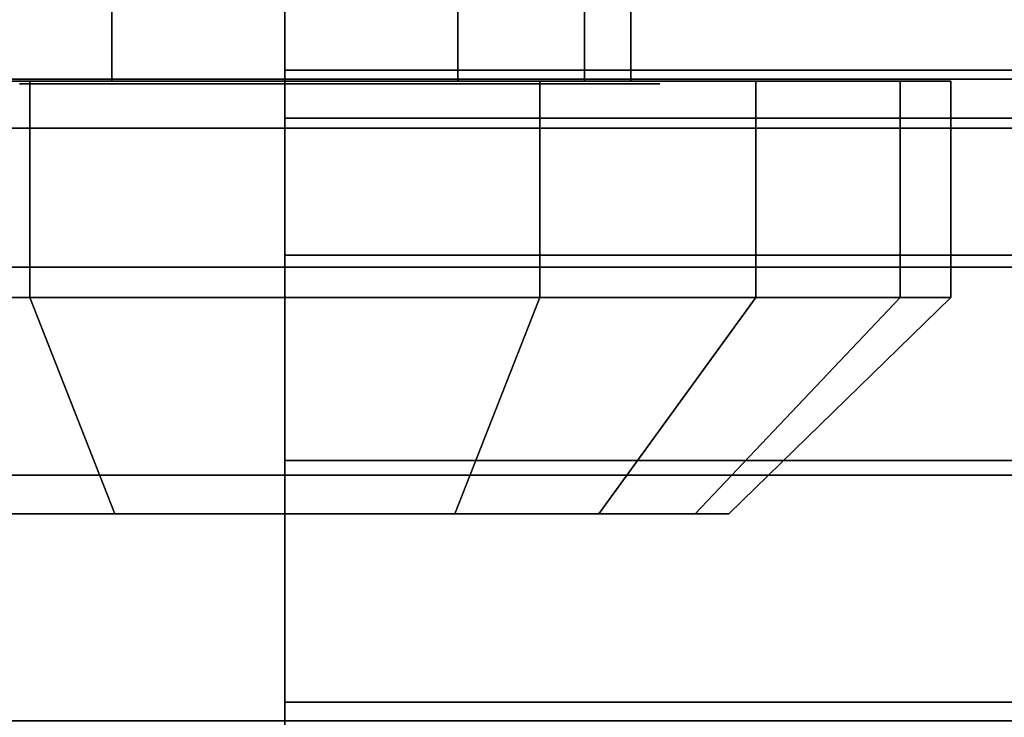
# Model space of a CAD drawing. Extents: x -48 to 48, y -49.6 to 48.
# Tile 194 of 256: x -44.287 to -43.221, y -0.839 to -0.083. Entities that reach past the tile are written whole.
import ezdxf

# ---------------------------------------------------------------- set-up
doc = ezdxf.new("R2010")
doc.units = 0

msp = doc.modelspace()

# ---------------------------------------------------------------- linework, layer by layer
at = {"layer": '10B2 [44]', "color": 0}
for points, invisible_edges in [([(-44.1875, -0.1495, 39.3248), (-44.1875, 0.502, 39.3248), (-44.3248, 0.502, 39.1875)], 12), ([(-44.1875, -0.1495, 39.3248), (-44.3248, 0.502, 39.1875), (-44.3248, -0.1495, 39.1875)], 1), ([(-44.3248, -0.1495, 38.8125), (-44.3248, 0.502, 38.8125), (-44.1875, 0.502, 38.6752)], 12), ([(-44.3248, -0.1495, 38.8125), (-44.1875, 0.502, 38.6752), (-44.1875, -0.1495, 38.6752)], 1), ([(-44.1875, -0.1495, 36.3248), (-44.1875, 0.502, 36.3248), (-44.3248, 0.502, 36.1875)], 12), ([(-44.1875, -0.1495, 36.3248), (-44.3248, 0.502, 36.1875), (-44.3248, -0.1495, 36.1875)], 1), ([(-44.3248, -0.1495, 35.8125), (-44.3248, 0.502, 35.8125), (-44.1875, 0.502, 35.6752)], 12), ([(-44.3248, -0.1495, 35.8125), (-44.1875, 0.502, 35.6752), (-44.1875, -0.1495, 35.6752)], 1), ([(-44, -0.1495, 39.375), (-44, 0.502, 39.375), (-44.1875, 0.502, 39.3248)], 12), ([(-44, -0.1495, 39.375), (-44.1875, 0.502, 39.3248), (-44.1875, -0.1495, 39.3248)], 1), ([(-44.1875, -0.1495, 38.6752), (-44.1875, 0.502, 38.6752), (-44, 0.502, 38.625)], 12), ([(-44.1875, -0.1495, 38.6752), (-44, 0.502, 38.625), (-44, -0.1495, 38.625)], 1), ([(-44, -0.1495, 36.375), (-44, 0.502, 36.375), (-44.1875, 0.502, 36.3248)], 12), ([(-44, -0.1495, 36.375), (-44.1875, 0.502, 36.3248), (-44.1875, -0.1495, 36.3248)], 1), ([(-44.1875, -0.1495, 35.6752), (-44.1875, 0.502, 35.6752), (-44, 0.502, 35.625)], 12), ([(-44.1875, -0.1495, 35.6752), (-44, 0.502, 35.625), (-44, -0.1495, 35.625)], 1), ([(-43.8125, -0.1495, 39.3248), (-43.8125, 0.502, 39.3248), (-44, 0.502, 39.375)], 12), ([(-43.8125, -0.1495, 39.3248), (-44, 0.502, 39.375), (-44, -0.1495, 39.375)], 1), ([(-44, -0.1495, 38.625), (-44, 0.502, 38.625), (-43.8125, 0.502, 38.6752)], 12), ([(-44, -0.1495, 38.625), (-43.8125, 0.502, 38.6752), (-43.8125, -0.1495, 38.6752)], 1), ([(-43.8125, -0.1495, 36.3248), (-43.8125, 0.502, 36.3248), (-44, 0.502, 36.375)], 12), ([(-43.8125, -0.1495, 36.3248), (-44, 0.502, 36.375), (-44, -0.1495, 36.375)], 1), ([(-44, -0.1495, 35.625), (-44, 0.502, 35.625), (-43.8125, 0.502, 35.6752)], 12), ([(-44, -0.1495, 35.625), (-43.8125, 0.502, 35.6752), (-43.8125, -0.1495, 35.6752)], 1), ([(-43.6752, -0.1495, 39.1875), (-43.6752, 0.502, 39.1875), (-43.8125, 0.502, 39.3248)], 12), ([(-43.6752, -0.1495, 39.1875), (-43.8125, 0.502, 39.3248), (-43.8125, -0.1495, 39.3248)], 1), ([(-43.8125, -0.1495, 38.6752), (-43.8125, 0.502, 38.6752), (-43.6752, 0.502, 38.8125)], 12), ([(-43.8125, -0.1495, 38.6752), (-43.6752, 0.502, 38.8125), (-43.6752, -0.1495, 38.8125)], 1), ([(-43.6752, -0.1495, 36.1875), (-43.6752, 0.502, 36.1875), (-43.8125, 0.502, 36.3248)], 12), ([(-43.6752, -0.1495, 36.1875), (-43.8125, 0.502, 36.3248), (-43.8125, -0.1495, 36.3248)], 1), ([(-43.8125, -0.1495, 35.6752), (-43.8125, 0.502, 35.6752), (-43.6752, 0.502, 35.8125)], 12), ([(-43.8125, -0.1495, 35.6752), (-43.6752, 0.502, 35.8125), (-43.6752, -0.1495, 35.8125)], 1), ([(-43.6752, -0.1495, 38.8125), (-43.6752, 0.502, 38.8125), (-43.625, 0.502, 39)], 12), ([(-43.6752, -0.1495, 38.8125), (-43.625, 0.502, 39), (-43.625, -0.1495, 39)], 1), ([(-43.625, -0.1495, 39), (-43.625, 0.502, 39), (-43.6752, 0.502, 39.1875)], 12), ([(-43.625, -0.1495, 39), (-43.6752, 0.502, 39.1875), (-43.6752, -0.1495, 39.1875)], 1), ([(-43.6752, -0.1495, 35.8125), (-43.6752, 0.502, 35.8125), (-43.625, 0.502, 36)], 12), ([(-43.6752, -0.1495, 35.8125), (-43.625, 0.502, 36), (-43.625, -0.1495, 36)], 1), ([(-43.625, -0.1495, 36), (-43.625, 0.502, 36), (-43.6752, 0.502, 36.1875)], 12), ([(-43.625, -0.1495, 36), (-43.6752, 0.502, 36.1875), (-43.6752, -0.1495, 36.1875)], 1), ([(-43.3332, -0.1495, 38.7238), (-44.6668, -0.1495, 38.7238), (-44.7217, -0.1495, 39)], 13), ([(-43.3332, -0.1495, 38.7238), (-44.7217, -0.1495, 39), (-44.6668, -0.1495, 39.2762)], 13), ([(-43.3332, -0.1495, 35.7238), (-44.6668, -0.1495, 35.7238), (-44.7217, -0.1495, 36)], 13), ([(-43.3332, -0.1495, 35.7238), (-44.7217, -0.1495, 36), (-44.6668, -0.1495, 36.2762)], 13), ([(-43.3332, -0.1495, 38.7238), (-44.5103, -0.1495, 38.4897), (-44.6668, -0.1495, 38.7238)], 13), ([(-43.3332, -0.1495, 38.7238), (-44.6668, -0.1495, 39.2762), (-44.5103, -0.1495, 39.5103)], 13), ([(-43.3332, -0.1495, 35.7238), (-44.5103, -0.1495, 35.4897), (-44.6668, -0.1495, 35.7238)], 13), ([(-43.3332, -0.1495, 35.7238), (-44.6668, -0.1495, 36.2762), (-44.5103, -0.1495, 36.5103)], 13), ([(-44.2762, -0.383875, 39.6668), (-44.2762, -0.1495, 39.6668), (-44.5103, -0.1495, 39.5103)], 12), ([(-44.2762, -0.383875, 39.6668), (-44.5103, -0.1495, 39.5103), (-44.5103, -0.383875, 39.5103)], 1), ([(-44.5103, -0.383875, 38.4897), (-44.5103, -0.1495, 38.4897), (-44.2762, -0.1495, 38.3332)], 12), ([(-44.5103, -0.383875, 38.4897), (-44.2762, -0.1495, 38.3332), (-44.2762, -0.383875, 38.3332)], 1), ([(-43.3332, -0.1495, 38.7238), (-44.2762, -0.1495, 38.3332), (-44.5103, -0.1495, 38.4897)], 13), ([(-43.3332, -0.1495, 38.7238), (-44.5103, -0.1495, 39.5103), (-44.2762, -0.1495, 39.6668)], 13), ([(-44.2762, -0.383875, 36.6668), (-44.2762, -0.1495, 36.6668), (-44.5103, -0.1495, 36.5103)], 12), ([(-44.2762, -0.383875, 36.6668), (-44.5103, -0.1495, 36.5103), (-44.5103, -0.383875, 36.5103)], 1), ([(-44.5103, -0.383875, 35.4897), (-44.5103, -0.1495, 35.4897), (-44.2762, -0.1495, 35.3332)], 12), ([(-44.5103, -0.383875, 35.4897), (-44.2762, -0.1495, 35.3332), (-44.2762, -0.383875, 35.3332)], 1), ([(-43.3332, -0.1495, 35.7238), (-44.2762, -0.1495, 35.3332), (-44.5103, -0.1495, 35.4897)], 13), ([(-43.3332, -0.1495, 35.7238), (-44.5103, -0.1495, 36.5103), (-44.2762, -0.1495, 36.6668)], 13), ([(-43.6752, -0.1495, 39.1875), (-44.3248, -0.1495, 39.1875), (-44.375, -0.1495, 39)], 13), ([(-43.6752, -0.1495, 39.1875), (-44.375, -0.1495, 39), (-44.3248, -0.1495, 38.8125)], 13), ([(-43.6752, -0.1495, 36.1875), (-44.3248, -0.1495, 36.1875), (-44.375, -0.1495, 36)], 13), ([(-43.6752, -0.1495, 36.1875), (-44.375, -0.1495, 36), (-44.3248, -0.1495, 35.8125)], 13), ([(-43.6752, -0.1495, 39.1875), (-44.1875, -0.1495, 39.3248), (-44.3248, -0.1495, 39.1875)], 13), ([(-43.6752, -0.1495, 39.1875), (-44.3248, -0.1495, 38.8125), (-44.1875, -0.1495, 38.6752)], 13), ([(-43.6752, -0.1495, 36.1875), (-44.1875, -0.1495, 36.3248), (-44.3248, -0.1495, 36.1875)], 13), ([(-43.6752, -0.1495, 36.1875), (-44.3248, -0.1495, 35.8125), (-44.1875, -0.1495, 35.6752)], 13), ([(-44, -0.383875, 39.7217), (-44, -0.1495, 39.7217), (-44.2762, -0.1495, 39.6668)], 12), ([(-44, -0.383875, 39.7217), (-44.2762, -0.1495, 39.6668), (-44.2762, -0.383875, 39.6668)], 1), ([(-44.2762, -0.383875, 38.3332), (-44.2762, -0.1495, 38.3332), (-44, -0.1495, 38.2783)], 12), ([(-44.2762, -0.383875, 38.3332), (-44, -0.1495, 38.2783), (-44, -0.383875, 38.2783)], 1), ([(-43.3332, -0.1495, 38.7238), (-44, -0.1495, 38.2783), (-44.2762, -0.1495, 38.3332)], 13), ([(-43.3332, -0.1495, 38.7238), (-44.2762, -0.1495, 39.6668), (-44, -0.1495, 39.7217)], 13), ([(-44, -0.383875, 36.7217), (-44, -0.1495, 36.7217), (-44.2762, -0.1495, 36.6668)], 12), ([(-44, -0.383875, 36.7217), (-44.2762, -0.1495, 36.6668), (-44.2762, -0.383875, 36.6668)], 1), ([(-44.2762, -0.383875, 35.3332), (-44.2762, -0.1495, 35.3332), (-44, -0.1495, 35.2783)], 12), ([(-44.2762, -0.383875, 35.3332), (-44, -0.1495, 35.2783), (-44, -0.383875, 35.2783)], 1), ([(-43.3332, -0.1495, 35.7238), (-44, -0.1495, 35.2783), (-44.2762, -0.1495, 35.3332)], 13), ([(-43.3332, -0.1495, 35.7238), (-44.2762, -0.1495, 36.6668), (-44, -0.1495, 36.7217)], 13), ([(-43.6752, -0.1495, 39.1875), (-44, -0.1495, 39.375), (-44.1875, -0.1495, 39.3248)], 13), ([(-43.6752, -0.1495, 39.1875), (-44.1875, -0.1495, 38.6752), (-44, -0.1495, 38.625)], 13), ([(-43.6752, -0.1495, 36.1875), (-44, -0.1495, 36.375), (-44.1875, -0.1495, 36.3248)], 13), ([(-43.6752, -0.1495, 36.1875), (-44.1875, -0.1495, 35.6752), (-44, -0.1495, 35.625)], 13), ([(-43.7238, -0.383875, 39.6668), (-43.7238, -0.1495, 39.6668), (-44, -0.1495, 39.7217)], 12), ([(-43.7238, -0.383875, 39.6668), (-44, -0.1495, 39.7217), (-44, -0.383875, 39.7217)], 1), ([(-44, -0.383875, 38.2783), (-44, -0.1495, 38.2783), (-43.7238, -0.1495, 38.3332)], 12), ([(-44, -0.383875, 38.2783), (-43.7238, -0.1495, 38.3332), (-43.7238, -0.383875, 38.3332)], 1), ([(-43.3332, -0.1495, 38.7238), (-43.7238, -0.1495, 38.3332), (-44, -0.1495, 38.2783)], 13), ([(-43.3332, -0.1495, 38.7238), (-44, -0.1495, 39.7217), (-43.7238, -0.1495, 39.6668)], 13), ([(-43.6752, -0.1495, 39.1875), (-43.8125, -0.1495, 39.3248), (-44, -0.1495, 39.375)], 12), ([(-43.6752, -0.1495, 39.1875), (-44, -0.1495, 38.625), (-43.8125, -0.1495, 38.6752)], 13), ([(-43.7238, -0.383875, 36.6668), (-43.7238, -0.1495, 36.6668), (-44, -0.1495, 36.7217)], 12), ([(-43.7238, -0.383875, 36.6668), (-44, -0.1495, 36.7217), (-44, -0.383875, 36.7217)], 1), ([(-44, -0.383875, 35.2783), (-44, -0.1495, 35.2783), (-43.7238, -0.1495, 35.3332)], 12), ([(-44, -0.383875, 35.2783), (-43.7238, -0.1495, 35.3332), (-43.7238, -0.383875, 35.3332)], 1), ([(-43.3332, -0.1495, 35.7238), (-43.7238, -0.1495, 35.3332), (-44, -0.1495, 35.2783)], 13), ([(-43.3332, -0.1495, 35.7238), (-44, -0.1495, 36.7217), (-43.7238, -0.1495, 36.6668)], 13), ([(-43.6752, -0.1495, 36.1875), (-43.8125, -0.1495, 36.3248), (-44, -0.1495, 36.375)], 12), ([(-43.6752, -0.1495, 36.1875), (-44, -0.1495, 35.625), (-43.8125, -0.1495, 35.6752)], 13), ([(-43.6752, -0.1495, 39.1875), (-43.8125, -0.1495, 38.6752), (-43.6752, -0.1495, 38.8125)], 13), ([(-43.6752, -0.1495, 36.1875), (-43.8125, -0.1495, 35.6752), (-43.6752, -0.1495, 35.8125)], 13), ([(-43.4897, -0.383875, 39.5103), (-43.4897, -0.1495, 39.5103), (-43.7238, -0.1495, 39.6668)], 12), ([(-43.4897, -0.383875, 39.5103), (-43.7238, -0.1495, 39.6668), (-43.7238, -0.383875, 39.6668)], 1), ([(-43.7238, -0.383875, 38.3332), (-43.7238, -0.1495, 38.3332), (-43.4897, -0.1495, 38.4897)], 12), ([(-43.7238, -0.383875, 38.3332), (-43.4897, -0.1495, 38.4897), (-43.4897, -0.383875, 38.4897)], 1), ([(-43.3332, -0.1495, 38.7238), (-43.4897, -0.1495, 38.4897), (-43.7238, -0.1495, 38.3332)], 12), ([(-43.3332, -0.1495, 38.7238), (-43.7238, -0.1495, 39.6668), (-43.4897, -0.1495, 39.5103)], 13), ([(-43.4897, -0.383875, 36.5103), (-43.4897, -0.1495, 36.5103), (-43.7238, -0.1495, 36.6668)], 12), ([(-43.4897, -0.383875, 36.5103), (-43.7238, -0.1495, 36.6668), (-43.7238, -0.383875, 36.6668)], 1), ([(-43.7238, -0.383875, 35.3332), (-43.7238, -0.1495, 35.3332), (-43.4897, -0.1495, 35.4897)], 12), ([(-43.7238, -0.383875, 35.3332), (-43.4897, -0.1495, 35.4897), (-43.4897, -0.383875, 35.4897)], 1), ([(-43.3332, -0.1495, 35.7238), (-43.4897, -0.1495, 35.4897), (-43.7238, -0.1495, 35.3332)], 12), ([(-43.3332, -0.1495, 35.7238), (-43.7238, -0.1495, 36.6668), (-43.4897, -0.1495, 36.5103)], 13), ([(-43.6752, -0.1495, 39.1875), (-43.6752, -0.1495, 38.8125), (-43.625, -0.1495, 39)], 1), ([(-43.6752, -0.1495, 36.1875), (-43.6752, -0.1495, 35.8125), (-43.625, -0.1495, 36)], 1), ([(-43.3332, -0.383875, 39.2762), (-43.3332, -0.1495, 39.2762), (-43.4897, -0.1495, 39.5103)], 12), ([(-43.3332, -0.383875, 39.2762), (-43.4897, -0.1495, 39.5103), (-43.4897, -0.383875, 39.5103)], 1), ([(-43.4897, -0.383875, 38.4897), (-43.4897, -0.1495, 38.4897), (-43.3332, -0.1495, 38.7238)], 12), ([(-43.4897, -0.383875, 38.4897), (-43.3332, -0.1495, 38.7238), (-43.3332, -0.383875, 38.7238)], 1), ([(-43.3332, -0.1495, 38.7238), (-43.4897, -0.1495, 39.5103), (-43.3332, -0.1495, 39.2762)], 13), ([(-43.3332, -0.383875, 36.2762), (-43.3332, -0.1495, 36.2762), (-43.4897, -0.1495, 36.5103)], 12), ([(-43.3332, -0.383875, 36.2762), (-43.4897, -0.1495, 36.5103), (-43.4897, -0.383875, 36.5103)], 1), ([(-43.4897, -0.383875, 35.4897), (-43.4897, -0.1495, 35.4897), (-43.3332, -0.1495, 35.7238)], 12), ([(-43.4897, -0.383875, 35.4897), (-43.3332, -0.1495, 35.7238), (-43.3332, -0.383875, 35.7238)], 1), ([(-43.3332, -0.1495, 35.7238), (-43.4897, -0.1495, 36.5103), (-43.3332, -0.1495, 36.2762)], 13), ([(-43.2783, -0.383875, 39), (-43.2783, -0.1495, 39), (-43.3332, -0.1495, 39.2762)], 12), ([(-43.2783, -0.383875, 39), (-43.3332, -0.1495, 39.2762), (-43.3332, -0.383875, 39.2762)], 1), ([(-43.3332, -0.383875, 38.7238), (-43.3332, -0.1495, 38.7238), (-43.2783, -0.1495, 39)], 12), ([(-43.3332, -0.383875, 38.7238), (-43.2783, -0.1495, 39), (-43.2783, -0.383875, 39)], 1), ([(-43.3332, -0.1495, 38.7238), (-43.3332, -0.1495, 39.2762), (-43.2783, -0.1495, 39)], 1), ([(-43.2783, -0.383875, 36), (-43.2783, -0.1495, 36), (-43.3332, -0.1495, 36.2762)], 12), ([(-43.2783, -0.383875, 36), (-43.3332, -0.1495, 36.2762), (-43.3332, -0.383875, 36.2762)], 1), ([(-43.3332, -0.383875, 35.7238), (-43.3332, -0.1495, 35.7238), (-43.2783, -0.1495, 36)], 12), ([(-43.3332, -0.383875, 35.7238), (-43.2783, -0.1495, 36), (-43.2783, -0.383875, 36)], 1), ([(-43.3332, -0.1495, 35.7238), (-43.3332, -0.1495, 36.2762), (-43.2783, -0.1495, 36)], 1), ([(-43.3332, -0.383875, 38.7238), (-44.6668, -0.383875, 38.7238), (-44.7217, -0.383875, 39)], 13), ([(-43.3332, -0.383875, 38.7238), (-44.7217, -0.383875, 39), (-44.6668, -0.383875, 39.2762)], 13), ([(-43.2783, -0.383875, 39), (-44.6668, -0.383875, 39.2762), (-44.7217, -0.383875, 39)], 13), ([(-43.2783, -0.383875, 39), (-44.7217, -0.383875, 39), (-44.6668, -0.383875, 38.7238)], 13), ([(-43.3332, -0.383875, 35.7238), (-44.6668, -0.383875, 35.7238), (-44.7217, -0.383875, 36)], 13), ([(-43.3332, -0.383875, 35.7238), (-44.7217, -0.383875, 36), (-44.6668, -0.383875, 36.2762)], 13), ([(-43.2783, -0.383875, 36), (-44.6668, -0.383875, 36.2762), (-44.7217, -0.383875, 36)], 13), ([(-43.2783, -0.383875, 36), (-44.7217, -0.383875, 36), (-44.6668, -0.383875, 35.7238)], 13), ([(-43.3332, -0.383875, 38.7238), (-44.5103, -0.383875, 38.4897), (-44.6668, -0.383875, 38.7238)], 13), ([(-43.3332, -0.383875, 38.7238), (-44.6668, -0.383875, 39.2762), (-44.5103, -0.383875, 39.5103)], 13), ([(-43.2783, -0.383875, 39), (-44.5103, -0.383875, 39.5103), (-44.6668, -0.383875, 39.2762)], 13), ([(-43.2783, -0.383875, 39), (-44.6668, -0.383875, 38.7238), (-44.5103, -0.383875, 38.4897)], 13), ([(-43.3332, -0.383875, 35.7238), (-44.5103, -0.383875, 35.4897), (-44.6668, -0.383875, 35.7238)], 13), ([(-43.3332, -0.383875, 35.7238), (-44.6668, -0.383875, 36.2762), (-44.5103, -0.383875, 36.5103)], 13), ([(-43.2783, -0.383875, 36), (-44.5103, -0.383875, 36.5103), (-44.6668, -0.383875, 36.2762)], 13), ([(-43.2783, -0.383875, 36), (-44.6668, -0.383875, 35.7238), (-44.5103, -0.383875, 35.4897)], 13), ([(-44.1841, -0.61825, 39.4445), (-44.2762, -0.383875, 39.6668), (-44.5103, -0.383875, 39.5103)], 12), ([(-44.1841, -0.61825, 39.4445), (-44.5103, -0.383875, 39.5103), (-44.3402, -0.61825, 39.3402)], 1), ([(-44.3402, -0.61825, 38.6598), (-44.5103, -0.383875, 38.4897), (-44.2762, -0.383875, 38.3332)], 12), ([(-43.3332, -0.383875, 38.7238), (-44.2762, -0.383875, 38.3332), (-44.5103, -0.383875, 38.4897)], 13), ([(-43.3332, -0.383875, 38.7238), (-44.5103, -0.383875, 39.5103), (-44.2762, -0.383875, 39.6668)], 13), ([(-43.2783, -0.383875, 39), (-44.2762, -0.383875, 39.6668), (-44.5103, -0.383875, 39.5103)], 13), ([(-43.2783, -0.383875, 39), (-44.5103, -0.383875, 38.4897), (-44.2762, -0.383875, 38.3332)], 13), ([(-44.1841, -0.61825, 36.4445), (-44.2762, -0.383875, 36.6668), (-44.5103, -0.383875, 36.5103)], 12), ([(-44.1841, -0.61825, 36.4445), (-44.5103, -0.383875, 36.5103), (-44.3402, -0.61825, 36.3402)], 1), ([(-44.3402, -0.61825, 35.6598), (-44.5103, -0.383875, 35.4897), (-44.2762, -0.383875, 35.3332)], 12), ([(-43.3332, -0.383875, 35.7238), (-44.2762, -0.383875, 35.3332), (-44.5103, -0.383875, 35.4897)], 13), ([(-43.3332, -0.383875, 35.7238), (-44.5103, -0.383875, 36.5103), (-44.2762, -0.383875, 36.6668)], 13), ([(-43.2783, -0.383875, 36), (-44.2762, -0.383875, 36.6668), (-44.5103, -0.383875, 36.5103)], 13), ([(-43.2783, -0.383875, 36), (-44.5103, -0.383875, 35.4897), (-44.2762, -0.383875, 35.3332)], 13), ([(-44.3402, -0.61825, 38.6598), (-44.2762, -0.383875, 38.3332), (-44.1841, -0.61825, 38.5555)], 1), ([(-44.3402, -0.61825, 35.6598), (-44.2762, -0.383875, 35.3332), (-44.1841, -0.61825, 35.5555)], 1), ([(-44, -0.61825, 39.4811), (-44, -0.383875, 39.7217), (-44.2762, -0.383875, 39.6668)], 12), ([(-44, -0.61825, 39.4811), (-44.2762, -0.383875, 39.6668), (-44.1841, -0.61825, 39.4445)], 1), ([(-44.1841, -0.61825, 38.5555), (-44.2762, -0.383875, 38.3332), (-44, -0.383875, 38.2783)], 12), ([(-43.3332, -0.383875, 38.7238), (-44, -0.383875, 38.2783), (-44.2762, -0.383875, 38.3332)], 13), ([(-43.3332, -0.383875, 38.7238), (-44.2762, -0.383875, 39.6668), (-44, -0.383875, 39.7217)], 13), ([(-43.2783, -0.383875, 39), (-44, -0.383875, 39.7217), (-44.2762, -0.383875, 39.6668)], 13), ([(-43.2783, -0.383875, 39), (-44.2762, -0.383875, 38.3332), (-44, -0.383875, 38.2783)], 13), ([(-44, -0.61825, 36.4811), (-44, -0.383875, 36.7217), (-44.2762, -0.383875, 36.6668)], 12), ([(-44, -0.61825, 36.4811), (-44.2762, -0.383875, 36.6668), (-44.1841, -0.61825, 36.4445)], 1), ([(-44.1841, -0.61825, 35.5555), (-44.2762, -0.383875, 35.3332), (-44, -0.383875, 35.2783)], 12), ([(-43.3332, -0.383875, 35.7238), (-44, -0.383875, 35.2783), (-44.2762, -0.383875, 35.3332)], 13), ([(-43.3332, -0.383875, 35.7238), (-44.2762, -0.383875, 36.6668), (-44, -0.383875, 36.7217)], 13), ([(-43.2783, -0.383875, 36), (-44, -0.383875, 36.7217), (-44.2762, -0.383875, 36.6668)], 13), ([(-43.2783, -0.383875, 36), (-44.2762, -0.383875, 35.3332), (-44, -0.383875, 35.2783)], 13), ([(-44.1841, -0.61825, 38.5555), (-44, -0.383875, 38.2783), (-44, -0.61825, 38.5189)], 1), ([(-44.1841, -0.61825, 35.5555), (-44, -0.383875, 35.2783), (-44, -0.61825, 35.5189)], 1), ([(-43.8159, -0.61825, 39.4445), (-43.7238, -0.383875, 39.6668), (-44, -0.383875, 39.7217)], 12), ([(-43.8159, -0.61825, 39.4445), (-44, -0.383875, 39.7217), (-44, -0.61825, 39.4811)], 1), ([(-44, -0.61825, 38.5189), (-44, -0.383875, 38.2783), (-43.7238, -0.383875, 38.3332)], 12), ([(-44, -0.61825, 38.5189), (-43.7238, -0.383875, 38.3332), (-43.8159, -0.61825, 38.5555)], 1), ([(-43.3332, -0.383875, 38.7238), (-43.7238, -0.383875, 38.3332), (-44, -0.383875, 38.2783)], 13), ([(-43.3332, -0.383875, 38.7238), (-44, -0.383875, 39.7217), (-43.7238, -0.383875, 39.6668)], 13), ([(-43.2783, -0.383875, 39), (-43.7238, -0.383875, 39.6668), (-44, -0.383875, 39.7217)], 13), ([(-43.2783, -0.383875, 39), (-44, -0.383875, 38.2783), (-43.7238, -0.383875, 38.3332)], 13), ([(-43.8159, -0.61825, 36.4445), (-43.7238, -0.383875, 36.6668), (-44, -0.383875, 36.7217)], 12), ([(-43.8159, -0.61825, 36.4445), (-44, -0.383875, 36.7217), (-44, -0.61825, 36.4811)], 1), ([(-44, -0.61825, 35.5189), (-44, -0.383875, 35.2783), (-43.7238, -0.383875, 35.3332)], 12), ([(-44, -0.61825, 35.5189), (-43.7238, -0.383875, 35.3332), (-43.8159, -0.61825, 35.5555)], 1), ([(-43.3332, -0.383875, 35.7238), (-43.7238, -0.383875, 35.3332), (-44, -0.383875, 35.2783)], 13), ([(-43.3332, -0.383875, 35.7238), (-44, -0.383875, 36.7217), (-43.7238, -0.383875, 36.6668)], 13), ([(-43.2783, -0.383875, 36), (-43.7238, -0.383875, 36.6668), (-44, -0.383875, 36.7217)], 13), ([(-43.2783, -0.383875, 36), (-44, -0.383875, 35.2783), (-43.7238, -0.383875, 35.3332)], 13), ([(-43.6598, -0.61825, 39.3402), (-43.7238, -0.383875, 39.6668), (-43.8159, -0.61825, 39.4445)], 1), ([(-43.8159, -0.61825, 38.5555), (-43.7238, -0.383875, 38.3332), (-43.4897, -0.383875, 38.4897)], 12), ([(-43.8159, -0.61825, 38.5555), (-43.4897, -0.383875, 38.4897), (-43.6598, -0.61825, 38.6598)], 1), ([(-43.6598, -0.61825, 36.3402), (-43.7238, -0.383875, 36.6668), (-43.8159, -0.61825, 36.4445)], 1), ([(-43.8159, -0.61825, 35.5555), (-43.7238, -0.383875, 35.3332), (-43.4897, -0.383875, 35.4897)], 12), ([(-43.8159, -0.61825, 35.5555), (-43.4897, -0.383875, 35.4897), (-43.6598, -0.61825, 35.6598)], 1), ([(-43.6598, -0.61825, 39.3402), (-43.4897, -0.383875, 39.5103), (-43.7238, -0.383875, 39.6668)], 12), ([(-43.3332, -0.383875, 38.7238), (-43.4897, -0.383875, 38.4897), (-43.7238, -0.383875, 38.3332)], 12), ([(-43.3332, -0.383875, 38.7238), (-43.7238, -0.383875, 39.6668), (-43.4897, -0.383875, 39.5103)], 13), ([(-43.2783, -0.383875, 39), (-43.4897, -0.383875, 39.5103), (-43.7238, -0.383875, 39.6668)], 13), ([(-43.2783, -0.383875, 39), (-43.7238, -0.383875, 38.3332), (-43.4897, -0.383875, 38.4897)], 13), ([(-43.6598, -0.61825, 36.3402), (-43.4897, -0.383875, 36.5103), (-43.7238, -0.383875, 36.6668)], 12), ([(-43.3332, -0.383875, 35.7238), (-43.4897, -0.383875, 35.4897), (-43.7238, -0.383875, 35.3332)], 12), ([(-43.3332, -0.383875, 35.7238), (-43.7238, -0.383875, 36.6668), (-43.4897, -0.383875, 36.5103)], 13), ([(-43.2783, -0.383875, 36), (-43.4897, -0.383875, 36.5103), (-43.7238, -0.383875, 36.6668)], 13), ([(-43.2783, -0.383875, 36), (-43.7238, -0.383875, 35.3332), (-43.4897, -0.383875, 35.4897)], 13), ([(-43.5555, -0.61825, 39.1841), (-43.4897, -0.383875, 39.5103), (-43.6598, -0.61825, 39.3402)], 1), ([(-43.6598, -0.61825, 38.6598), (-43.4897, -0.383875, 38.4897), (-43.3332, -0.383875, 38.7238)], 12), ([(-43.6598, -0.61825, 38.6598), (-43.3332, -0.383875, 38.7238), (-43.5555, -0.61825, 38.8159)], 1), ([(-43.5555, -0.61825, 36.1841), (-43.4897, -0.383875, 36.5103), (-43.6598, -0.61825, 36.3402)], 1), ([(-43.6598, -0.61825, 35.6598), (-43.4897, -0.383875, 35.4897), (-43.3332, -0.383875, 35.7238)], 12), ([(-43.6598, -0.61825, 35.6598), (-43.3332, -0.383875, 35.7238), (-43.5555, -0.61825, 35.8159)], 1), ([(-43.5189, -0.61825, 39), (-43.3332, -0.383875, 39.2762), (-43.5555, -0.61825, 39.1841)], 1), ([(-43.5555, -0.61825, 39.1841), (-43.3332, -0.383875, 39.2762), (-43.4897, -0.383875, 39.5103)], 12), ([(-43.5555, -0.61825, 38.8159), (-43.3332, -0.383875, 38.7238), (-43.2783, -0.383875, 39)], 12), ([(-43.5555, -0.61825, 38.8159), (-43.2783, -0.383875, 39), (-43.5189, -0.61825, 39)], 1), ([(-43.5189, -0.61825, 36), (-43.3332, -0.383875, 36.2762), (-43.5555, -0.61825, 36.1841)], 1), ([(-43.5555, -0.61825, 36.1841), (-43.3332, -0.383875, 36.2762), (-43.4897, -0.383875, 36.5103)], 12), ([(-43.5555, -0.61825, 35.8159), (-43.3332, -0.383875, 35.7238), (-43.2783, -0.383875, 36)], 12), ([(-43.5555, -0.61825, 35.8159), (-43.2783, -0.383875, 36), (-43.5189, -0.61825, 36)], 1), ([(-43.5189, -0.61825, 39), (-43.2783, -0.383875, 39), (-43.3332, -0.383875, 39.2762)], 12), ([(-43.5189, -0.61825, 36), (-43.2783, -0.383875, 36), (-43.3332, -0.383875, 36.2762)], 12), ([(-43.3332, -0.383875, 38.7238), (-43.4897, -0.383875, 39.5103), (-43.3332, -0.383875, 39.2762)], 13), ([(-43.2783, -0.383875, 39), (-43.3332, -0.383875, 39.2762), (-43.4897, -0.383875, 39.5103)], 12), ([(-43.2783, -0.383875, 39), (-43.4897, -0.383875, 38.4897), (-43.3332, -0.383875, 38.7238)], 1), ([(-43.3332, -0.383875, 35.7238), (-43.4897, -0.383875, 36.5103), (-43.3332, -0.383875, 36.2762)], 13), ([(-43.2783, -0.383875, 36), (-43.3332, -0.383875, 36.2762), (-43.4897, -0.383875, 36.5103)], 12), ([(-43.2783, -0.383875, 36), (-43.4897, -0.383875, 35.4897), (-43.3332, -0.383875, 35.7238)], 1), ([(-43.3332, -0.383875, 38.7238), (-43.3332, -0.383875, 39.2762), (-43.2783, -0.383875, 39)], 1), ([(-43.3332, -0.383875, 35.7238), (-43.3332, -0.383875, 36.2762), (-43.2783, -0.383875, 36)], 1), ([(-43.5189, -0.61825, 39), (-44.4445, -0.61825, 39.1841), (-44.4811, -0.61825, 39)], 13), ([(-43.5189, -0.61825, 39), (-44.4811, -0.61825, 39), (-44.4445, -0.61825, 38.8159)], 13), ([(-43.5189, -0.61825, 36), (-44.4445, -0.61825, 36.1841), (-44.4811, -0.61825, 36)], 13), ([(-43.5189, -0.61825, 36), (-44.4811, -0.61825, 36), (-44.4445, -0.61825, 35.8159)], 13), ([(-43.5189, -0.61825, 39), (-44.3402, -0.61825, 39.3402), (-44.4445, -0.61825, 39.1841)], 13), ([(-43.5189, -0.61825, 39), (-44.4445, -0.61825, 38.8159), (-44.3402, -0.61825, 38.6598)], 13), ([(-43.5189, -0.61825, 36), (-44.3402, -0.61825, 36.3402), (-44.4445, -0.61825, 36.1841)], 13), ([(-43.5189, -0.61825, 36), (-44.4445, -0.61825, 35.8159), (-44.3402, -0.61825, 35.6598)], 13), ([(-43.5189, -0.61825, 39), (-44.1841, -0.61825, 39.4445), (-44.3402, -0.61825, 39.3402)], 13), ([(-43.5189, -0.61825, 39), (-44.3402, -0.61825, 38.6598), (-44.1841, -0.61825, 38.5555)], 13), ([(-43.5189, -0.61825, 36), (-44.1841, -0.61825, 36.4445), (-44.3402, -0.61825, 36.3402)], 13), ([(-43.5189, -0.61825, 36), (-44.3402, -0.61825, 35.6598), (-44.1841, -0.61825, 35.5555)], 13), ([(-43.5189, -0.61825, 39), (-44, -0.61825, 39.4811), (-44.1841, -0.61825, 39.4445)], 13), ([(-43.5189, -0.61825, 39), (-44.1841, -0.61825, 38.5555), (-44, -0.61825, 38.5189)], 13), ([(-43.5189, -0.61825, 36), (-44, -0.61825, 36.4811), (-44.1841, -0.61825, 36.4445)], 13), ([(-43.5189, -0.61825, 36), (-44.1841, -0.61825, 35.5555), (-44, -0.61825, 35.5189)], 13), ([(-43.5189, -0.61825, 39), (-43.8159, -0.61825, 39.4445), (-44, -0.61825, 39.4811)], 13), ([(-43.5189, -0.61825, 39), (-44, -0.61825, 38.5189), (-43.8159, -0.61825, 38.5555)], 13), ([(-43.5189, -0.61825, 36), (-43.8159, -0.61825, 36.4445), (-44, -0.61825, 36.4811)], 13), ([(-43.5189, -0.61825, 36), (-44, -0.61825, 35.5189), (-43.8159, -0.61825, 35.5555)], 13), ([(-43.5189, -0.61825, 39), (-43.6598, -0.61825, 39.3402), (-43.8159, -0.61825, 39.4445)], 13), ([(-43.5189, -0.61825, 39), (-43.8159, -0.61825, 38.5555), (-43.6598, -0.61825, 38.6598)], 13), ([(-43.5189, -0.61825, 36), (-43.6598, -0.61825, 36.3402), (-43.8159, -0.61825, 36.4445)], 13), ([(-43.5189, -0.61825, 36), (-43.8159, -0.61825, 35.5555), (-43.6598, -0.61825, 35.6598)], 13), ([(-43.5189, -0.61825, 39), (-43.5555, -0.61825, 39.1841), (-43.6598, -0.61825, 39.3402)], 12), ([(-43.5189, -0.61825, 39), (-43.6598, -0.61825, 38.6598), (-43.5555, -0.61825, 38.8159)], 1), ([(-43.5189, -0.61825, 36), (-43.5555, -0.61825, 36.1841), (-43.6598, -0.61825, 36.3402)], 12), ([(-43.5189, -0.61825, 36), (-43.6598, -0.61825, 35.6598), (-43.5555, -0.61825, 35.8159)], 1)]:
    msp.add_3dface(points, dxfattribs=dict(at, invisible_edges=invisible_edges))
at = {"layer": '5B1 [25]', "color": 1}
for points, invisible_edges in [([(-5.4375, -3.495, 30.1), (-48, -3.495, 30.1), (-48, 3.495, 30.1)], 12), ([(-5.4375, -3.495, 30.1), (-48, 3.495, 30.1), (-5.4375, 3.495, 30.1)], 1), ([(-5.68576, 3.495, 46), (-48, 3.495, 46), (-48, -3.495, 46)], 12), ([(-5.68576, 3.495, 46), (-48, -3.495, 46), (-5.68576, -3.495, 46)], 1), ([(-7.42657, -0.157238, 31.176), (-7.43172, -0.1475, 31.225), (-48, -0.1475, 31.225)], 12), ([(-7.39427, -0.177012, 31.0766), (-7.42657, -0.157238, 31.176), (-48, -0.1475, 31.225)], 14), ([(-7.39427, -0.177012, 31.0766), (-48, -0.1475, 31.225), (-48, -0.200404, 30.959)], 13), ([(-7.4375, -0.1475, 44.82), (-7.43172, -0.1475, 44.875), (-48, -0.1475, 44.875)], 12), ([(-7.39427, -0.1475, 31.4834), (-7.4375, -0.1475, 44.82), (-48, -0.1475, 44.875)], 15), ([(-7.39427, -0.1475, 31.4834), (-48, -0.1475, 44.875), (-48, -0.1475, 31.225)], 13), ([(-48, -0.1475, 31.225), (-7.43172, -0.1475, 31.225), (-7.4375, -0.1475, 31.28)], 12), ([(-48, -0.1475, 31.225), (-7.4375, -0.1475, 31.28), (-7.42657, -0.1475, 31.384)], 13), ([(-7.39427, -0.1475, 31.4834), (-48, -0.1475, 31.225), (-7.42657, -0.1475, 31.384)], 3), ([(-7.39427, -0.177012, 45.0234), (-48, -0.200404, 45.141), (-48, -0.1475, 44.875)], 13), ([(-48, -0.1475, 44.875), (-7.43172, -0.1475, 44.875), (-7.42657, -0.157238, 44.924)], 12), ([(-7.39427, -0.177012, 45.0234), (-48, -0.1475, 44.875), (-7.42657, -0.157238, 44.924)], 3), ([(-7.39427, -0.177012, 31.0766), (-48, -0.200404, 30.959), (-7.34201, -0.195019, 30.9861)], 3), ([(-7.39427, -0.177012, 45.0234), (-7.34201, -0.195019, 45.1139), (-48, -0.200404, 45.141)], 14), ([(-48, -0.200404, 30.959), (-7.31763, -0.200404, 30.959), (-7.34201, -0.195019, 30.9861)], 12), ([(-7.34201, -0.195019, 45.1139), (-7.31763, -0.200404, 45.141), (-48, -0.200404, 45.141)], 12), ([(-7.31763, -0.200404, 30.959), (-48, -0.200404, 30.959), (-48, -0.351061, 30.7336)], 12), ([(-7.31763, -0.200404, 30.959), (-48, -0.351061, 30.7336), (-7.27207, -0.234219, 30.9084)], 3), ([(-7.20439, -0.267071, 45.2407), (-48, -0.351061, 45.3664), (-48, -0.200404, 45.141)], 13), ([(-48, -0.200404, 45.141), (-7.31763, -0.200404, 45.141), (-7.27207, -0.234219, 45.1916)], 12), ([(-7.20439, -0.267071, 45.2407), (-48, -0.200404, 45.141), (-7.27207, -0.234219, 45.1916)], 3), ([(-48, -0.351061, 30.7336), (-7.20444, -0.267049, 30.8593), (-7.27207, -0.234219, 30.9084)], 13), ([(-48, -0.351061, 30.7336), (-7.20495, -0.26822, 30.8575), (-7.20444, -0.267049, 30.8593)], 13), ([(-7.20439, -0.267071, 45.2407), (-7.2049, -0.26824, 45.2425), (-48, -0.351061, 45.3664)], 14), ([(-48, -0.351061, 30.7336), (-7.00908, -0.351061, 30.7336), (-7.20495, -0.26822, 30.8575)], 12), ([(-7.2049, -0.26824, 45.2425), (-7.00908, -0.351061, 45.3664), (-48, -0.351061, 45.3664)], 12), ([(-7.00908, -0.351061, 30.7336), (-48, -0.351061, 30.7336), (-48, -0.576535, 30.5829)], 12), ([(-7.00908, -0.351061, 30.7336), (-48, -0.576535, 30.5829), (-6.77108, -0.576535, 30.5829)], 1), ([(-6.77108, -0.576535, 45.5171), (-48, -0.576535, 45.5171), (-48, -0.351061, 45.3664)], 12), ([(-6.77108, -0.576535, 45.5171), (-48, -0.351061, 45.3664), (-7.00908, -0.351061, 45.3664)], 1), ([(-6.77108, -0.576535, 30.5829), (-48, -0.576535, 30.5829), (-48, -0.8425, 30.53)], 12), ([(-6.77108, -0.576535, 30.5829), (-48, -0.8425, 30.53), (-6.6875, -0.8425, 30.53)], 1), ([(-6.6875, -0.8425, 45.57), (-48, -0.8425, 45.57), (-48, -0.576535, 45.5171)], 12), ([(-6.6875, -0.8425, 45.57), (-48, -0.576535, 45.5171), (-6.77108, -0.576535, 45.5171)], 1)]:
    msp.add_3dface(points, dxfattribs=dict(at, invisible_edges=invisible_edges))
at = {"layer": '5B1 [25]', "color": 6, "invisible_edges": 13}
for points in [[(-44.4062, -0.1525, 39), (-44.2873, -0.1525, 38.7127), (-44.1555, -0.1525, 38.6247)], [(-44.4062, -0.1525, 39), (-44.1555, -0.1525, 38.6247), (-44, -0.1525, 38.5937)], [(-44.4062, -0.1525, 39), (-44, -0.1525, 38.5937), (-43.8445, -0.1525, 38.6247)], [(-44.4062, -0.1525, 39), (-43.8445, -0.1525, 38.6247), (-43.7127, -0.1525, 38.7127)], [(-44.4062, -0.1525, 39), (-43.7127, -0.1525, 38.7127), (-43.6247, -0.1525, 38.8445)], [(-44.4062, -0.1525, 39), (-43.6247, -0.1525, 38.8445), (-43.5937, -0.1525, 39)], [(-44.4062, -0.1525, 39), (-43.5937, -0.1525, 39), (-43.6247, -0.1525, 39.1555)], [(-44.4062, -0.1525, 39), (-43.6247, -0.1525, 39.1555), (-43.7127, -0.1525, 39.2873)], [(-44.4062, -0.1525, 39), (-43.7127, -0.1525, 39.2873), (-43.8445, -0.1525, 39.3753)], [(-44.4062, -0.1525, 39), (-43.8445, -0.1525, 39.3753), (-44, -0.1525, 39.4062)], [(-44.4062, -0.1525, 39), (-44, -0.1525, 39.4062), (-44.1555, -0.1525, 39.3753)], [(-44.4062, -0.1525, 39), (-44.1555, -0.1525, 39.3753), (-44.2873, -0.1525, 39.2873)], [(-44.4062, -0.1525, 36), (-44.2873, -0.1525, 35.7127), (-44.1555, -0.1525, 35.6247)], [(-44.4062, -0.1525, 36), (-44.1555, -0.1525, 35.6247), (-44, -0.1525, 35.5937)], [(-44.4062, -0.1525, 36), (-44, -0.1525, 35.5937), (-43.8445, -0.1525, 35.6247)], [(-44.4062, -0.1525, 36), (-43.8445, -0.1525, 35.6247), (-43.7127, -0.1525, 35.7127)], [(-44.4062, -0.1525, 36), (-43.7127, -0.1525, 35.7127), (-43.6247, -0.1525, 35.8445)], [(-44.4062, -0.1525, 36), (-43.6247, -0.1525, 35.8445), (-43.5938, -0.1525, 36)], [(-44.4062, -0.1525, 36), (-43.5938, -0.1525, 36), (-43.6247, -0.1525, 36.1555)], [(-44.4062, -0.1525, 36), (-43.6247, -0.1525, 36.1555), (-43.7127, -0.1525, 36.2873)], [(-44.4062, -0.1525, 36), (-43.7127, -0.1525, 36.2873), (-43.8445, -0.1525, 36.3753)], [(-44.4062, -0.1525, 36), (-43.8445, -0.1525, 36.3753), (-44, -0.1525, 36.4062)], [(-44.4062, -0.1525, 36), (-44, -0.1525, 36.4062), (-44.1555, -0.1525, 36.3753)], [(-44.4062, -0.1525, 36), (-44.1555, -0.1525, 36.3753), (-44.2873, -0.1525, 36.2873)]]:
    msp.add_3dface(points, dxfattribs=at)
at = {"layer": '6B1 [50]', "color": 1}
for points, invisible_edges in [([(-44, 0.560362, 64.5921), (-44, 2.765, 64.1), (-44, -2.765, 64.1)], 13), ([(-44, 2.765, 80), (-44, 0.560362, 79.5079), (-44, -0.338132, 79.3594)], 15), ([(-44, 2.765, 80), (-44, -0.338132, 79.3594), (-44, -0.560362, 79.5079)], 13), ([(-44, 2.765, 80), (-44, -0.560362, 79.5079), (-44, -0.8225, 79.56)], 13), ([(-44, 2.765, 80), (-44, -0.8225, 79.56), (-44, -2.765, 79.56)], 13), ([(-44, 2.765, 80), (-44, -2.765, 79.56), (-44, -2.765, 80)], 1), ([(-4.5625, -2.765, 64.1), (-44, -2.765, 64.1), (-44, 2.765, 64.1)], 12), ([(-4.5625, -2.765, 64.1), (-44, 2.765, 64.1), (-4.5625, 2.765, 64.1)], 1), ([(-4.5625, 2.765, 80), (-44, 2.765, 80), (-44, -2.765, 80)], 12), ([(-4.5625, 2.765, 80), (-44, -2.765, 80), (-4.5625, -2.765, 80)], 1), ([(-44, 0.338132, 64.7406), (-44, 0.560362, 64.5921), (-44, -2.765, 64.1)], 14), ([(-44, 0.560362, 79.5079), (-44, 0.338132, 79.3594), (-44, -0.189643, 79.1371)], 14), ([(-44, 0.560362, 79.5079), (-44, -0.189643, 79.1371), (-44, -0.338132, 79.3594)], 13), ([(-44, 0.338132, 64.7406), (-44, -2.765, 64.1), (-44, -0.8225, 64.54)], 15), ([(-44, 0.338132, 64.7406), (-44, -0.8225, 64.54), (-44, -0.560362, 64.5921)], 13), ([(-44, 0.189643, 64.9629), (-44, 0.338132, 64.7406), (-44, -0.560362, 64.5921)], 14), ([(-44, 0.338132, 79.3594), (-44, 0.189643, 79.1371), (-44, -0.1375, 78.875)], 14), ([(-44, 0.338132, 79.3594), (-44, -0.1375, 78.875), (-44, -0.189643, 79.1371)], 13), ([(-44, 0.189643, 64.9629), (-44, -0.560362, 64.5921), (-44, -0.338132, 64.7406)], 13), ([(-44, 0.1375, 65.225), (-44, 0.189643, 64.9629), (-44, -0.338132, 64.7406)], 14), ([(-44, 0.189643, 79.1371), (-44, 0.1375, 78.875), (-44, -0.1375, 78.875)], 14), ([(-44, 0.1375, 65.225), (-44, -0.338132, 64.7406), (-44, -0.189643, 64.9629)], 13), ([(-44, 0.1375, 65.225), (-44, -0.189643, 64.9629), (-44, -0.1375, 65.225)], 13), ([(-44, 0.1375, 78.875), (-44, 0.1375, 65.225), (-44, -0.1375, 65.225)], 14), ([(-44, 0.1375, 78.875), (-44, -0.1375, 65.225), (-44, -0.1375, 78.875)], 13), ([(-4.5625, -0.1375, 65.225), (-44, -0.1375, 65.225), (-44, -0.189643, 64.9629)], 12), ([(-4.5625, -0.1375, 65.225), (-44, -0.189643, 64.9629), (-4.5625, -0.189643, 64.9629)], 1), ([(-4.5625, -0.1375, 78.875), (-44, -0.1375, 78.875), (-44, -0.1375, 65.225)], 12), ([(-4.5625, -0.1375, 78.875), (-44, -0.1375, 65.225), (-4.5625, -0.1375, 65.225)], 1), ([(-4.5625, -0.189643, 79.1371), (-44, -0.189643, 79.1371), (-44, -0.1375, 78.875)], 12), ([(-4.5625, -0.189643, 79.1371), (-44, -0.1375, 78.875), (-4.5625, -0.1375, 78.875)], 1), ([(-4.5625, -0.189643, 64.9629), (-44, -0.189643, 64.9629), (-44, -0.338132, 64.7406)], 12), ([(-4.5625, -0.189643, 64.9629), (-44, -0.338132, 64.7406), (-4.5625, -0.338132, 64.7406)], 1), ([(-4.5625, -0.338132, 79.3594), (-44, -0.338132, 79.3594), (-44, -0.189643, 79.1371)], 12), ([(-4.5625, -0.338132, 79.3594), (-44, -0.189643, 79.1371), (-4.5625, -0.189643, 79.1371)], 1), ([(-4.5625, -0.338132, 64.7406), (-44, -0.338132, 64.7406), (-44, -0.560362, 64.5921)], 12), ([(-4.5625, -0.338132, 64.7406), (-44, -0.560362, 64.5921), (-4.5625, -0.560362, 64.5921)], 1), ([(-4.5625, -0.560362, 79.5079), (-44, -0.560362, 79.5079), (-44, -0.338132, 79.3594)], 12), ([(-4.5625, -0.560362, 79.5079), (-44, -0.338132, 79.3594), (-4.5625, -0.338132, 79.3594)], 1), ([(-4.5625, -0.560362, 64.5921), (-44, -0.560362, 64.5921), (-44, -0.8225, 64.54)], 12), ([(-4.5625, -0.560362, 64.5921), (-44, -0.8225, 64.54), (-4.5625, -0.8225, 64.54)], 1), ([(-4.5625, -0.8225, 79.56), (-44, -0.8225, 79.56), (-44, -0.560362, 79.5079)], 12), ([(-4.5625, -0.8225, 79.56), (-44, -0.560362, 79.5079), (-4.5625, -0.560362, 79.5079)], 1), ([(-44, -2.765, 64.1), (-44, -2.765, 64.54), (-44, -0.8225, 64.54)], 12), ([(-4.5625, -0.8225, 64.54), (-44, -0.8225, 64.54), (-44, -2.765, 64.54)], 12), ([(-4.5625, -0.8225, 64.54), (-44, -2.765, 64.54), (-4.5625, -2.765, 64.54)], 1), ([(-4.5625, -2.765, 79.56), (-44, -2.765, 79.56), (-44, -0.8225, 79.56)], 12), ([(-4.5625, -2.765, 79.56), (-44, -0.8225, 79.56), (-4.5625, -0.8225, 79.56)], 1)]:
    msp.add_3dface(points, dxfattribs=dict(at, invisible_edges=invisible_edges))

doc.saveas('drawing.dxf')
